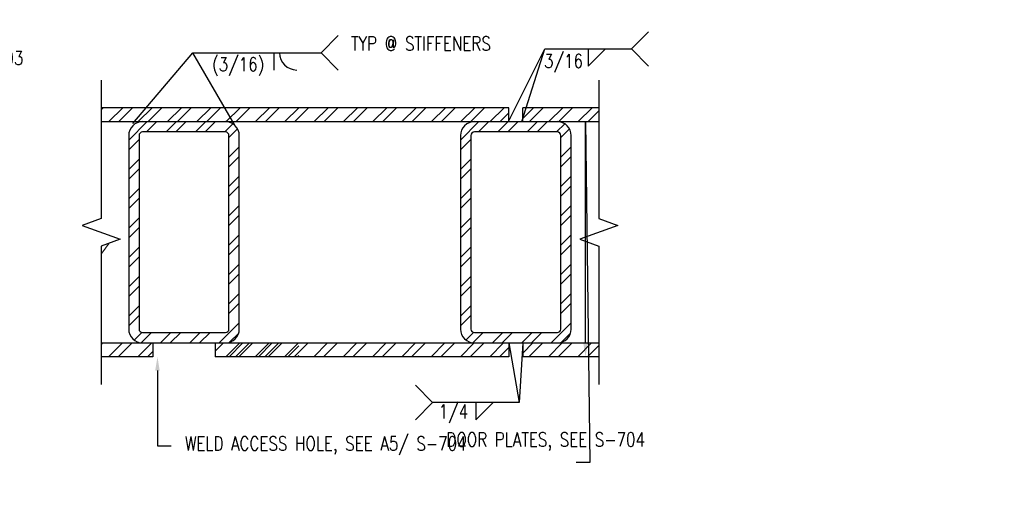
# Model space of a CAD drawing. Header units: inches. Extents: x -159 to 5375, y -275 to 244.
# Tile 17 of 35: x -36 to 0, y 42 to 59. Entities that reach past the tile are written whole.
import ezdxf
from ezdxf import colors
from ezdxf.entities.mleader import LeaderData, LeaderLine
from ezdxf.enums import TextEntityAlignment as Align
from ezdxf.math import Vec2, Vec3

# ---------------------------------------------------------------- set-up
doc = ezdxf.new("R2010")
doc.units = ezdxf.units.IN
doc.header["$MEASUREMENT"] = 0
for name, color, linetype in [('G-DETL-MEDM', 3, 'Continuous'), ('S-ANNO-TEXT', 2, 'Continuous'), ('S-DETL-LIGHT', 2, 'Continuous'), ('S-DETL-PATT', 1, 'Continuous')]:
    doc.layers.add(name, color=color, linetype=linetype)
doc.styles.add('Annotative', font='romans.shx', dxfattribs={"width": 0.8, "height": 0.125})
doc.styles.get("Standard").update_dxf_attribs({"font": 'romans.shx', "width": 0.8})
doc.dimstyles.new('Annotative', dxfattribs={"dimscale": 0, "dimtxt": 0.125, "dimasz": 0.125, "dimexe": 0.179688, "dimexo": 0.0625, "dimgap": 0.09, "dimtad": 1, "dimdec": 3, "dimzin": 3, "dimdsep": 46, "dimlunit": 4, "dimtxsty": 'Annotative', "dimcen": 0.09, "dimclrt": 2, "dimazin": 2, "dimtfac": 1, "dimtdec": 3, "dimtmove": 1, "dimatfit": 3, "dimfxl": 1, "dimtfill": 1, "dimfrac": 2, "dimtolj": 1, "dimtzin": 0, "dimarcsym": 0})
pattern_1 = [(45, (-663.50076, 303.5103), (-0.5303301, 0.5303301), []), (45, (-663.1472, 303.5103), (-0.5303301, 0.5303301), [])]

# ---------------------------------------------------------------- blocks, each defined once
blk = doc.blocks.new('*U8')
for p, q in [((13, 0), (13, -5)), ((13, -5), (18, 0))]:
    blk.add_line(p, q)
blk.add_attdef('SIZE', text='', height=3).set_placement((10.5, -1), align=Align.TOP_RIGHT)
blk.add_attdef('SPACING', text='', height=3).set_placement((20.5, -1), align=Align.TOP_LEFT)
blk = doc.blocks.new('*U10')
for p in [(-5, 5), (-5, -5)]:
    blk.add_line(p, (0, 0))
blk.add_attdef('TEXT1-1', text='', height=3).set_placement((-2.5, 0), align=Align.MIDDLE_RIGHT)

msp = doc.modelspace()

# ---------------------------------------------------------------- hatches: boundary and pattern name
at = {"layer": 'S-DETL-PATT', "linetype": 'Continuous', "lineweight": 0}
h = msp.add_hatch(dxfattribs=at)
h.set_pattern_fill('ANSI32', color=8, scale=2)
h.set_pattern_definition(pattern_1)
h.paths.add_polyline_path([(-17.913, 55.3458), (-17.913, 55.8458), (-32.6634, 55.8458), (-32.6634, 55.3458)])
h.paths.add_polyline_path([(-17.413, 55.8458), (-17.413, 55.3458), (-14.6627, 55.3458), (-14.6627, 55.8458)])
h = msp.add_hatch(dxfattribs=at)
h.set_pattern_fill('ANSI32', color=8, scale=2)
h.set_pattern_definition([(45, (62.9151, -8.78015), (-0.53033, 0.53033), []), (45, (63.26864, -8.78015), (-0.53033, 0.53033), [])])
h.paths.add_polyline_path([(-28.163, 55.3458), (-31.163, 55.3458, 0.4142136), (-31.663, 54.8458), (-31.663, 47.8458, 0.4142136), (-31.163, 47.3458), (-28.163, 47.3458, 0.4142136), (-27.663, 47.8458), (-27.663, 54.8458, 0.4142136)])
h.paths.add_polyline_path([(-28.163, 54.9708, -0.4142136), (-28.038, 54.8458), (-28.038, 47.8458, -0.4142136), (-28.163, 47.7208), (-31.163, 47.7208, -0.4142136), (-31.288, 47.8458), (-31.288, 54.8458, -0.4142136), (-31.163, 54.9708)], flags=16)
h = msp.add_hatch(dxfattribs=at)
h.set_pattern_fill('ANSI32', color=8, scale=2)
h.set_pattern_definition([(45, (74.9151, -8.78015), (-0.53033, 0.53033), []), (45, (75.26864, -8.78015), (-0.53033, 0.53033), [])])
h.paths.add_polyline_path([(-16.163, 55.3458), (-19.163, 55.3458, 0.4142136), (-19.663, 54.8458), (-19.663, 47.8458, 0.4142136), (-19.163, 47.3458), (-16.163, 47.3458, 0.4142136), (-15.663, 47.8458), (-15.663, 54.8458, 0.4142136)])
h.paths.add_polyline_path([(-16.163, 54.9708, -0.4142136), (-16.038, 54.8458), (-16.038, 47.8458, -0.4142136), (-16.163, 47.7208), (-19.163, 47.7208, -0.4142136), (-19.288, 47.8458), (-19.288, 54.8458, -0.4142136), (-19.163, 54.9708)], flags=16)
h = msp.add_hatch(dxfattribs=at)
h.set_pattern_fill('ANSI32', color=8, scale=2)
h.set_pattern_definition([(45, (32.9946, -346.0902), (-0.5303301, 0.5303301), []), (45, (33.3481, -346.0902), (-0.5303301, 0.5303301), [])])
h.paths.add_polyline_path([(-25.5156, 47.3458), (-28.538, 47.3458), (-28.538, 46.8458), (-25.5156, 46.8458)])
h.paths.add_polyline_path([(-51.8269, 47.3458), (-51.8269, 46.8458), (-42.4207, 46.8458), (-42.4207, 47.3458)])
h.paths.add_polyline_path([(-52.3269, 46.8458), (-52.3269, 47.3458), (-54.797, 47.3458), (-54.797, 46.8458)])
h.paths.add_polyline_path([(-38.2952, 46.8458), (-38.2952, 47.3458), (-40.1707, 47.3458), (-40.1707, 46.8458)])
h = msp.add_hatch(dxfattribs=at)
h.set_pattern_fill('ANSI32', color=8, scale=2)
h.set_pattern_definition(pattern_1)
h.paths.add_polyline_path([(-17.413, 46.8458), (-17.413, 47.3458), (-14.6627, 47.3458), (-14.6627, 46.8458)])
h.paths.add_polyline_path([(-28.163, 47.3458), (-28.163, 46.8458), (-17.913, 46.8458), (-17.913, 47.3458)])
h.paths.add_polyline_path([(-30.788, 46.8458), (-30.788, 47.3458), (-32.6634, 47.3458), (-32.6634, 46.8458)])

# ---------------------------------------------------------------- linework, layer by layer
at = {"layer": 'G-DETL-MEDM', "color": 3}
for p, q in [((-17.913, 55.3458), (-17.913, 55.8458)), ((-17.413, 55.3458), (-17.413, 55.8458)), ((-30.788, 47.3458), (-30.788, 46.8458)), ((-28.538, 47.3458), (-28.538, 46.8458)), ((-17.913, 47.3458), (-17.913, 46.8458)), ((-17.413, 47.3458), (-17.413, 46.8458))]:
    msp.add_line(p, q, dxfattribs=at)
for points in [[(-17.913, 55.8458), (-32.6634, 55.8458)], [(-14.6627, 55.8458), (-17.413, 55.8458)], [(-32.6634, 55.3458), (-14.6627, 55.3458)], [(-32.6634, 47.3458), (-14.6627, 47.3458)], [(-30.788, 46.8458), (-32.6634, 46.8458)], [(-17.913, 46.8458), (-28.538, 46.8458)], [(-14.6627, 46.8458), (-17.413, 46.8458)]]:
    msp.add_lwpolyline(points, dxfattribs=at)
for points in [[(-31.163, 55.3458, 0.4142136), (-31.663, 54.8458), (-31.663, 47.8458, 0.4142136), (-31.163, 47.3458)], [(-28.163, 47.3458, 0.4142136), (-27.663, 47.8458), (-27.663, 54.8458, 0.4142136), (-28.163, 55.3458)], [(-19.163, 55.3458, 0.4142136), (-19.663, 54.8458), (-19.663, 47.8458, 0.4142136), (-19.163, 47.3458)], [(-16.163, 47.3458, 0.4142136), (-15.663, 47.8458), (-15.663, 54.8458, 0.4142136), (-16.163, 55.3458)]]:
    msp.add_lwpolyline(points, format="xyb", dxfattribs=at)
for points in [[(-31.163, 47.7208), (-28.163, 47.7208, 0.4142136), (-28.038, 47.8458), (-28.038, 54.8458, 0.4142136), (-28.163, 54.9708), (-31.163, 54.9708, 0.4142136), (-31.288, 54.8458), (-31.288, 47.8458, 0.4142136)], [(-19.163, 47.7208), (-16.163, 47.7208, 0.4142136), (-16.038, 47.8458), (-16.038, 54.8458, 0.4142136), (-16.163, 54.9708), (-19.163, 54.9708, 0.4142136), (-19.288, 54.8458), (-19.288, 47.8458, 0.4142136)]]:
    msp.add_lwpolyline(points, format="xyb", close=True, dxfattribs=at)
at = {"layer": 'S-ANNO-TEXT', "linetype": 'Continuous'}
for p, q in [((-26.4114, 57.836), (-26.4114, 57.211)), ((-16.6109, 57.9705), (-13.4859, 57.9705)), ((-17.5463, 45.1976), (-20.6713, 45.1976))]:
    msp.add_line(p, q, dxfattribs=at)
msp.add_arc((-25.5862, 57.836), 0.625, 180, 270, dxfattribs=at)
at = {"layer": 'S-DETL-LIGHT', "linetype": 'Continuous'}
for points in [[(-32.6634, 56.8458), (-32.6634, 51.8458), (-33.3503, 51.5958), (-31.9765, 51.0958), (-32.6634, 50.8458), (-32.6634, 45.8458)], [(-14.6627, 56.8458), (-14.6627, 51.8458), (-13.9758, 51.5958), (-15.3496, 51.0958), (-14.6627, 50.8458), (-14.6627, 45.8458)]]:
    msp.add_lwpolyline(points, dxfattribs=at)
at = {"layer": 'S-DETL-PATT', "linetype": 'Continuous', "lineweight": 0}
msp.add_line((-32.3652, 50.9543), (-32.6395, 50.5871), dxfattribs=at)

# ---------------------------------------------------------------- block references
at = {"layer": 'S-ANNO-TEXT', "linetype": 'Continuous', "yscale": 0.125, "zscale": 0.125}
for name, p, xscale in [('*U10', (-24.7077, 57.836), -0.125), ('*U10', (-13.4859, 57.9705), -0.125), ('*U8', (-16.6734, 57.9705), 0.125), ('*U10', (-20.6713, 45.1976), 0.125), ('*U8', (-20.7338, 45.1976), 0.125)]:
    msp.add_blockref(name, p, dxfattribs=dict(at, xscale=xscale))

# ---------------------------------------------------------------- leaders
at = {"layer": 'S-ANNO-TEXT', "linetype": 'Continuous'}
for points in [[(-31.5166, 55.2834), (-29.3471, 57.836), (-24.7077, 57.836)], [(-27.8295, 55.2183), (-29.3471, 57.836), (-24.7077, 57.836)], [(-17.9265, 55.3458), (-16.6109, 57.9705), (-13.4859, 57.9705)], [(-17.4411, 55.3458), (-16.6109, 57.9705), (-13.4859, 57.9705)], [(-17.413, 47.3458), (-17.5463, 45.1976), (-20.6713, 45.1976)], [(-17.913, 47.3458), (-17.5463, 45.1976), (-20.6713, 45.1976)]]:
    msp.add_leader(points, dimstyle='Annotative', override={"dimscale": 0, "dimtxt": 0.375, "dimasz": 0.125, "dimtad": 0}, dxfattribs=at)
ml = msp.add_multileader_mtext('Standard', dxfattribs=at)
ml.set_content('3/16  3-12     ', color=256, style='Annotative')
ml.set_leader_properties()
ml.build(insert=Vec2(0, 0))
ml.multileader.update_dxf_attribs({"text_right_attachment_type": 3, "dogleg_length": 0.125, "arrow_head_size": 0.5, "scale": 4})
ctx = ml.context
ctx.base_point, ctx.scale, ctx.char_height, ctx.arrow_head_size, ctx.landing_gap_size, ctx.plane_origin = Vec3(-60.0362, 58.6544), 4, 0.5, 0.5, 0.5, Vec3(-262.1785, -161.1515)
ctx.right_attachment = 3
notes = []
notes.append((ctx, [(0, (0, 0, 0), (0, 0), (1, 0), 1, [])]))
ctx.mtext.insert, ctx.mtext.width, ctx.mtext.defined_height = Vec3(-59.5362, 58.9878), 6.826686, 1.3445
ml = msp.add_multileader_mtext('Standard', dxfattribs=at)
ml.set_content('TYP @ STIFFENERS      ', color=256, style='Annotative')
ml.set_leader_properties()
ml.build(insert=Vec2(0, 0))
ml.multileader.update_dxf_attribs({"text_right_attachment_type": 3, "dogleg_length": 0.125, "arrow_head_size": 0.5, "scale": 4})
ctx = ml.context
ctx.base_point, ctx.scale, ctx.char_height, ctx.arrow_head_size, ctx.landing_gap_size, ctx.plane_origin = Vec3(-24.1267, 58.1704), 4, 0.5, 0.5, 0.5, Vec3(-227.6323, -155.6059)
ctx.right_attachment = 3
notes.append((ctx, [(0, (0, 0, 0), (0, 0), (1, 0), 1, [])]))
ctx.mtext.insert, ctx.mtext.width, ctx.mtext.defined_height = Vec3(-23.6267, 58.4204), 3.903347, 1.3309
ml = msp.add_multileader_mtext('Standard', dxfattribs=at)
ml.set_content('DOOR PLATES, SEE S-703', color=256, style='Annotative')
ml.set_leader_properties(color=1)
ml.build(insert=Vec2(0, 0))
ml.multileader.update_dxf_attribs({"text_right_attachment_type": 3, "dogleg_length": 0.125, "arrow_head_size": 0.5, "scale": 4})
ctx = ml.context
ctx.base_point, ctx.scale, ctx.char_height, ctx.arrow_head_size, ctx.landing_gap_size, ctx.plane_origin = Vec3(-43.153, 57.6453), 4, 0.5, 0.5, 0.5, Vec3(-247.5497, -147.6355)
ctx.right_attachment = 3
notes.append((ctx, [(0, (1, 1, 0), (-43.653, 57.6453), (1, 0), 0.5, [(0, [(-47.3257, 47.3458), (-45.6335, 55.8458)], 0, [])])]))
ctx.mtext.insert, ctx.mtext.width, ctx.mtext.defined_height = Vec3(-42.653, 57.8953), 4.994063, 1.3309
ml = msp.add_multileader_mtext('Standard', dxfattribs=at)
ml.set_content('(3/16)       ', color=256, style='Annotative')
ml.set_leader_properties()
ml.build(insert=Vec2(0, 0))
ml.multileader.update_dxf_attribs({"text_right_attachment_type": 3, "dogleg_length": 0.125, "arrow_head_size": 0.5, "scale": 4})
ctx = ml.context
ctx.base_point, ctx.scale, ctx.char_height, ctx.arrow_head_size, ctx.landing_gap_size, ctx.plane_origin = Vec3(-29.1469, 57.3336), 4, 0.5, 0.5, 0.5, Vec3(-232.6524, -156.3908)
ctx.right_attachment = 3
notes.append((ctx, [(0, (0, 0, 0), (0, 0), (1, 0), 1, [])]))
ctx.mtext.insert, ctx.mtext.width, ctx.mtext.defined_height = Vec3(-28.6469, 57.667), 3.903347, 1.3309
ml = msp.add_multileader_mtext('Standard', dxfattribs=at)
ml.set_content('3/16  ', color=256, style='Annotative')
ml.set_leader_properties()
ml.build(insert=Vec2(0, 0))
ml.multileader.update_dxf_attribs({"text_right_attachment_type": 3, "dogleg_length": 0.125, "arrow_head_size": 0.5, "scale": 4})
ctx = ml.context
ctx.base_point, ctx.scale, ctx.char_height, ctx.arrow_head_size, ctx.landing_gap_size, ctx.plane_origin = Vec3(-17.1429, 57.4548), 4, 0.5, 0.5, 0.5, Vec3(-214.2913, -154.4422)
ctx.right_attachment = 3
notes.append((ctx, [(0, (0, 0, 0), (0, 0), (1, 0), 1, [])]))
ctx.mtext.insert, ctx.mtext.width, ctx.mtext.defined_height = Vec3(-16.6429, 57.7881), 3.903347, 1.3309
ml = msp.add_multileader_mtext('Standard', dxfattribs=at)
ml.set_content('3/16       ', color=256, style='Annotative')
ml.set_leader_properties()
ml.build(insert=Vec2(0, 0))
ml.multileader.update_dxf_attribs({"text_right_attachment_type": 3, "dogleg_length": 0.125, "arrow_head_size": 0.5, "scale": 4})
ctx = ml.context
ctx.base_point, ctx.scale, ctx.char_height, ctx.arrow_head_size, ctx.landing_gap_size, ctx.plane_origin = Vec3(-80.3659, 56.2393), 4, 0.5, 0.5, 0.5, Vec3(-282.5082, -157.52)
ctx.right_attachment = 3
notes.append((ctx, [(0, (0, 0, 0), (0, 0), (1, 0), 1, [])]))
ctx.mtext.insert, ctx.mtext.width, ctx.mtext.defined_height = Vec3(-79.8659, 56.5726), 3.903347, 1.3309
ml = msp.add_multileader_mtext('Standard', dxfattribs=at)
ml.set_content('3/16       ', color=256, style='Annotative')
ml.set_leader_properties()
ml.build(insert=Vec2(0, 0))
ml.multileader.update_dxf_attribs({"text_right_attachment_type": 3, "dogleg_length": 0.125, "arrow_head_size": 0.5, "scale": 4})
ctx = ml.context
ctx.base_point, ctx.scale, ctx.char_height, ctx.arrow_head_size, ctx.landing_gap_size, ctx.plane_origin = Vec3(-73.483, 56.1078), 4, 0.5, 0.5, 0.5, Vec3(-275.1409, -152.1709)
ctx.right_attachment = 3
notes.append((ctx, [(0, (0, 0, 0), (0, 0), (1, 0), 1, [])]))
ctx.mtext.insert, ctx.mtext.width, ctx.mtext.defined_height = Vec3(-72.983, 56.4411), 3.903347, 1.3309
ml = msp.add_multileader_mtext('Standard', dxfattribs=at)
ml.set_content('DOOR PLATES, SEE S-704', color=256, style='Annotative')
ml.set_leader_properties(color=1)
ml.build(insert=Vec2(0, 0))
ml.multileader.update_dxf_attribs({"text_right_attachment_type": 3, "dogleg_length": 0.125, "arrow_head_size": 0.5, "scale": 4})
ctx = ml.context
ctx.base_point, ctx.scale, ctx.char_height, ctx.arrow_head_size, ctx.landing_gap_size, ctx.plane_origin = Vec3(-20.6743, 43.8584), 4, 0.5, 0.5, 0.5, Vec3(-222.715, -146.7288)
ctx.right_attachment = 3
notes.append((ctx, [(1, (1, 1, 0), (-14.9839, 43.0251), (-1, 0), 0.5, [(1, [(-15.1423, 46.8458), (-15.1478, 55.3458)], 0, [])])]))
ctx.mtext.insert, ctx.mtext.width, ctx.mtext.defined_height = Vec3(-20.1743, 44.1084), 4.994063, 1.3309
ml = msp.add_multileader_mtext('Standard', dxfattribs=at)
ml.set_content('TYP @ EA STIFFENER WEB      ', color=256, style='Annotative')
ml.set_leader_properties()
ml.build(insert=Vec2(0, 0))
ml.multileader.update_dxf_attribs({"text_right_attachment_type": 3, "dogleg_length": 0.125, "arrow_head_size": 0.5, "scale": 4})
ctx = ml.context
ctx.base_point, ctx.scale, ctx.char_height, ctx.arrow_head_size, ctx.landing_gap_size, ctx.plane_origin = Vec3(-85.4183, 52.0895), 4, 0.5, 0.5, 0.5, Vec3(-288.9239, -161.6901)
ctx.right_attachment = 3
notes.append((ctx, [(0, (0, 0, 0), (0, 0), (1, 0), 1, [])]))
ctx.mtext.insert, ctx.mtext.width, ctx.mtext.defined_height = Vec3(-84.9183, 52.3395), 5.60309, 1.3309
ml = msp.add_multileader_mtext('Standard', dxfattribs=at)
ml.set_content('3/16  3-12', color=256, style='Annotative')
ml.set_leader_properties()
ml.build(insert=Vec2(0, 0))
ml.multileader.update_dxf_attribs({"text_right_attachment_type": 3, "dogleg_length": 0.125, "arrow_head_size": 0.5, "scale": 4})
ctx = ml.context
ctx.base_point, ctx.scale, ctx.char_height, ctx.arrow_head_size, ctx.landing_gap_size, ctx.plane_origin = Vec3(-91.1421, 51.835), 4, 0.5, 0.5, 0.5, Vec3(-286.0378, -153.393)
ctx.right_attachment = 3
notes.append((ctx, [(0, (0, 0, 0), (0, 0), (1, 0), 1, [])]))
ctx.mtext.insert, ctx.mtext.width, ctx.mtext.defined_height = Vec3(-90.6421, 52.1684), 3.903347, 1.3309
ml = msp.add_multileader_mtext('Standard', dxfattribs=at)
ml.set_content('3/16     ', color=256, style='Annotative')
ml.set_leader_properties()
ml.build(insert=Vec2(0, 0))
ml.multileader.update_dxf_attribs({"text_right_attachment_type": 3, "dogleg_length": 0.125, "arrow_head_size": 0.5, "scale": 4})
ctx = ml.context
ctx.base_point, ctx.scale, ctx.char_height, ctx.arrow_head_size, ctx.landing_gap_size, ctx.plane_origin = Vec3(-80.2414, 50.77), 4, 0.5, 0.5, 0.5, Vec3(-279.6923, -159.3955)
ctx.right_attachment = 3
notes.append((ctx, [(0, (0, 0, 0), (0, 0), (1, 0), 1, [])]))
ctx.mtext.insert, ctx.mtext.width, ctx.mtext.defined_height = Vec3(-79.7414, 51.1034), 3.903347, 1.3309
ml = msp.add_multileader_mtext('Standard', dxfattribs=at)
ml.set_content('TYP @ EA STIFFENER WEB      ', color=256, style='Annotative')
ml.set_leader_properties()
ml.build(insert=Vec2(0, 0))
ml.multileader.update_dxf_attribs({"text_right_attachment_type": 3, "dogleg_length": 0.125, "arrow_head_size": 0.5, "scale": 4})
ctx = ml.context
ctx.base_point, ctx.scale, ctx.char_height, ctx.arrow_head_size, ctx.landing_gap_size, ctx.plane_origin = Vec3(-86.7986, 49.4198), 4, 0.5, 0.5, 0.5, Vec3(-290.3042, -163.7544)
ctx.right_attachment = 3
notes.append((ctx, [(0, (0, 0, 0), (0, 0), (1, 0), 1, [])]))
ctx.mtext.insert, ctx.mtext.width, ctx.mtext.defined_height = Vec3(-86.2986, 49.6698), 4.611944, 1.3309
ml = msp.add_multileader_mtext('Standard', dxfattribs=at)
ml.set_content('3/16  3-12     ', color=256, style='Annotative')
ml.set_leader_properties()
ml.build(insert=Vec2(0, 0))
ml.multileader.update_dxf_attribs({"text_right_attachment_type": 3, "dogleg_length": 0.125, "arrow_head_size": 0.5, "scale": 4})
ctx = ml.context
ctx.base_point, ctx.scale, ctx.char_height, ctx.arrow_head_size, ctx.landing_gap_size, ctx.plane_origin = Vec3(-80.4549, 49.1292), 4, 0.5, 0.5, 0.5, Vec3(-282.5971, -164.5467)
ctx.right_attachment = 3
notes.append((ctx, [(0, (0, 0, 0), (0, 0), (1, 0), 1, [])]))
ctx.mtext.insert, ctx.mtext.width, ctx.mtext.defined_height = Vec3(-79.9549, 49.4625), 3.903347, 1.3309
ml = msp.add_multileader_mtext('Standard', dxfattribs=at)
ml.set_content('3/16        ', color=256, style='Annotative')
ml.set_leader_properties()
ml.build(insert=Vec2(0, 0))
ml.multileader.update_dxf_attribs({"text_right_attachment_type": 3, "dogleg_length": 0.125, "arrow_head_size": 0.5, "scale": 4})
ctx = ml.context
ctx.base_point, ctx.scale, ctx.char_height, ctx.arrow_head_size, ctx.landing_gap_size, ctx.plane_origin = Vec3(-90.9773, 48.5486), 4, 0.5, 0.5, 0.5, Vec3(-293.1196, -164.6054)
ctx.right_attachment = 3
notes.append((ctx, [(0, (0, 0, 0), (0, 0), (1, 0), 1, [])]))
ctx.mtext.insert, ctx.mtext.width, ctx.mtext.defined_height = Vec3(-90.4773, 48.8819), 3.903347, 1.3309
ml = msp.add_multileader_mtext('Standard', dxfattribs=at)
ml.set_content('PERIMETER CHANNEL', color=256, style='Annotative')
ml.set_leader_properties(color=1)
ml.build(insert=Vec2(0, 0))
ml.multileader.update_dxf_attribs({"text_right_attachment_type": 3, "dogleg_length": 0.125, "arrow_head_size": 0.5, "scale": 4})
ctx = ml.context
ctx.base_point, ctx.scale, ctx.char_height, ctx.arrow_head_size, ctx.landing_gap_size, ctx.plane_origin = Vec3(-50.525, 44.6815), 4, 0.5, 0.5, 0.5, Vec3(-258.2917, -161.3458)
ctx.right_attachment = 3
notes.append((ctx, [(0, (1, 1, 0), (-51.025, 44.6815), (1, 0), 0.5, [(0, [(-51.465, 47.3458)], 0, [])])]))
ctx.mtext.insert, ctx.mtext.width, ctx.mtext.defined_height = Vec3(-50.025, 44.9315), 5.237232, 1.3309
ml = msp.add_multileader_mtext('Standard', dxfattribs=at)
ml.set_content('WELD ACCESS HOLE, SEE A5/ S-704', color=256, style='Annotative')
ml.set_leader_properties(color=1)
ml.build(insert=Vec2(0, 0))
ml.multileader.update_dxf_attribs({"text_right_attachment_type": 3, "dogleg_length": 0.125, "arrow_head_size": 0.5, "scale": 4})
ctx = ml.context
ctx.base_point, ctx.scale, ctx.char_height, ctx.arrow_head_size, ctx.landing_gap_size, ctx.plane_origin = Vec3(-30.127, 43.6292), 4, 0.5, 0.5, 0.5, Vec3(-233.7453, -161.5096)
ctx.right_attachment = 3
notes.append((ctx, [(0, (1, 1, 0), (-30.627, 43.6292), (1, 0), 0.5, [(1, [(-30.6231, 46.8458)], 0, [])])]))
ctx.mtext.insert, ctx.mtext.width, ctx.mtext.defined_height = Vec3(-29.627, 43.9625), 6.740415, 1.24
ml = msp.add_multileader_mtext('Standard', dxfattribs=at)
ml.set_content('3/16       ', color=256, style='Annotative')
ml.set_leader_properties()
ml.build(insert=Vec2(0, 0))
ml.multileader.update_dxf_attribs({"text_right_attachment_type": 3, "dogleg_length": 0.125, "arrow_head_size": 0.5, "scale": 4})
ctx = ml.context
ctx.base_point, ctx.scale, ctx.char_height, ctx.arrow_head_size, ctx.landing_gap_size, ctx.plane_origin = Vec3(-105.0151, 46.0101), 4, 0.5, 0.5, 0.5, Vec3(-306.2918, -166.3861)
ctx.right_attachment = 3
notes.append((ctx, [(0, (0, 0, 0), (0, 0), (1, 0), 1, [])]))
ctx.mtext.insert, ctx.mtext.width, ctx.mtext.defined_height = Vec3(-104.5151, 46.3435), 3.903347, 1.3309
ml = msp.add_multileader_mtext('Standard', dxfattribs=at)
ml.set_content('3/16       ', color=256, style='Annotative')
ml.set_leader_properties()
ml.build(insert=Vec2(0, 0))
ml.multileader.update_dxf_attribs({"text_right_attachment_type": 3, "dogleg_length": 0.125, "arrow_head_size": 0.5, "scale": 4})
ctx = ml.context
ctx.base_point, ctx.scale, ctx.char_height, ctx.arrow_head_size, ctx.landing_gap_size, ctx.plane_origin = Vec3(-91.1976, 45.9422), 4, 0.5, 0.5, 0.5, Vec3(-286.891, -163.9056)
ctx.right_attachment = 3
notes.append((ctx, [(0, (0, 0, 0), (0, 0), (1, 0), 1, [])]))
ctx.mtext.insert, ctx.mtext.width, ctx.mtext.defined_height = Vec3(-90.6976, 46.2755), 3.903347, 1.3309
ml = msp.add_multileader_mtext('Standard', dxfattribs=at)
ml.set_content('3/16       ', color=256, style='Annotative')
ml.set_leader_properties()
ml.build(insert=Vec2(0, 0))
ml.multileader.update_dxf_attribs({"text_right_attachment_type": 3, "dogleg_length": 0.125, "arrow_head_size": 0.5, "scale": 4})
ctx = ml.context
ctx.base_point, ctx.scale, ctx.char_height, ctx.arrow_head_size, ctx.landing_gap_size, ctx.plane_origin = Vec3(-57.547, 44.8851), 4, 0.5, 0.5, 0.5, Vec3(-261.2982, -164.6832)
ctx.right_attachment = 3
notes.append((ctx, [(0, (0, 0, 0), (0, 0), (1, 0), 1, [])]))
ctx.mtext.insert, ctx.mtext.width, ctx.mtext.defined_height = Vec3(-57.047, 45.2185), 3.903347, 1.3309
ml = msp.add_multileader_mtext('Standard', dxfattribs=at)
ml.set_content('1/4  ', color=256, style='Annotative')
ml.set_leader_properties()
ml.build(insert=Vec2(0, 0))
ml.multileader.update_dxf_attribs({"text_right_attachment_type": 3, "dogleg_length": 0.125, "arrow_head_size": 0.5, "scale": 4})
ctx = ml.context
ctx.base_point, ctx.scale, ctx.char_height, ctx.arrow_head_size, ctx.landing_gap_size, ctx.plane_origin = Vec3(-20.9502, 44.7857), 4, 0.5, 0.5, 0.5, Vec3(-217.0464, -166.6973)
ctx.right_attachment = 3
notes.append((ctx, [(0, (0, 0, 0), (0, 0), (1, 0), 1, [])]))
ctx.mtext.insert, ctx.mtext.width, ctx.mtext.defined_height = Vec3(-20.4502, 45.1191), 3.903347, 1.3309
for ctx, leaders in notes:
    for number, flags, end, landing, length, lines in leaders:
        leader = LeaderData()
        leader.index, (leader.has_last_leader_line, leader.has_dogleg_vector, leader.attachment_direction) = number, flags
        leader.last_leader_point, leader.dogleg_vector, leader.dogleg_length = Vec3(end), Vec3(landing), length
        for number, points, colour, breaks in lines:
            line = LeaderLine()
            line.index, line.vertices, line.color, line.breaks = number, Vec3.list(points), colors.encode_raw_color(colour), breaks
            leader.lines.append(line)
        ctx.leaders.append(leader)

doc.saveas('drawing.dxf')
